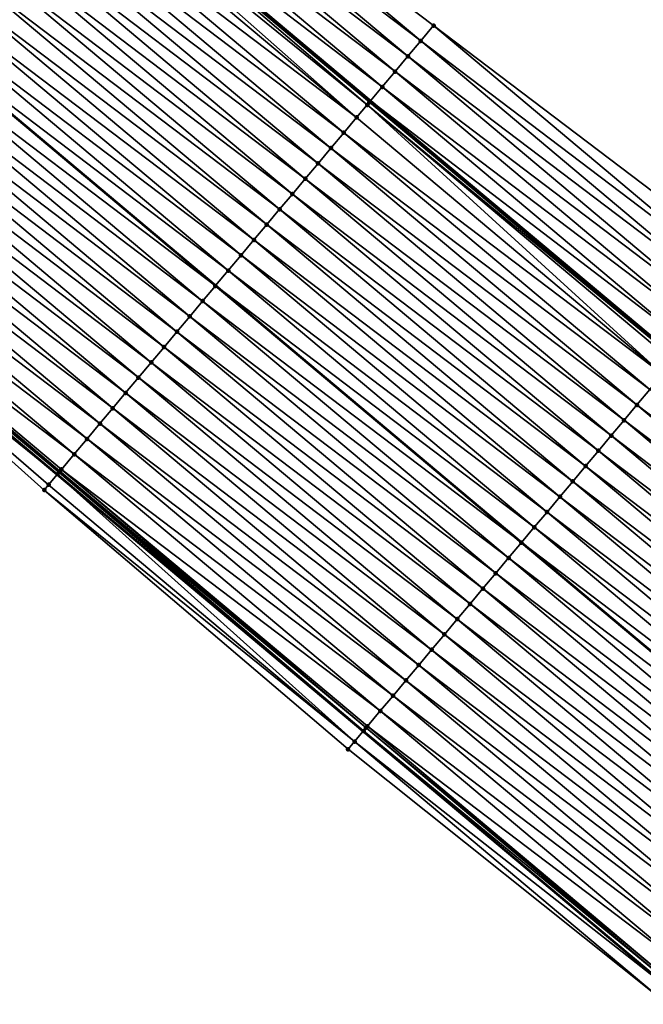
# Model space of a CAD drawing. Header units: feet. Extents: x 2017424 to 2024169, y 808042 to 818730.
# Tile 148 of 256: x 2017974 to 2018005, y 818217 to 818266. Entities that reach past the tile are written whole.
import ezdxf

# ---------------------------------------------------------------- set-up
doc = ezdxf.new("R2010")
doc.units = ezdxf.units.FT
doc.header["$MEASUREMENT"] = 0
for name, color, linetype, lineweight in [('EP_Travel Lane', 172, 'Continuous', 53), ('NB-Road Shots', 141, 'Continuous', 100), ('NB-Road X-Section', 40, 'Continuous', 13), ('STRIPING', 60, 'Continuous', 53)]:
    doc.layers.add(name, color=color, linetype=linetype, lineweight=lineweight)
doc.layers.add('I-77-MM15-17_NB-Surface-BORDER', color=7, linetype='Continuous')
doc.layers.add('I-77-MM15-17_NB-Surface-TIN', color=7, linetype='Continuous')

msp = doc.modelspace()

# ---------------------------------------------------------------- linework, layer by layer
at = {"layer": 'EP_Travel Lane'}
for points in [[(2017930.156776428, 818313.3589361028, 273.1215379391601), (2017945.477021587, 818300.503120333, 272.9858990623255), (2017960.797294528, 818287.6472812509, 272.8549942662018), (2017976.117576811, 818274.7914343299, 272.7256813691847), (2017991.437792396, 818261.9356433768, 272.5850029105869), (2018006.757929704, 818249.0799181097, 272.4309830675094), (2018022.078017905, 818236.2242340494, 272.2685999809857), (2018037.388832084, 818223.3822734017, 272.0884225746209), (2018052.731580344, 818210.553890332, 271.9075312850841), (2018068.074352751, 818197.7254870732, 271.7302469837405), (2018083.417210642, 818184.8970123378, 271.5657239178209), (2018098.760027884, 818172.0685715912, 271.3951272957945), (2018114.102796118, 818159.2401718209, 271.2172203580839), (2018129.44548765, 818146.4118361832, 271.0278678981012), (2018144.788305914, 818133.5833945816, 270.8574307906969), (2018160.131138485, 818120.7549410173, 270.6891205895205), (2018175.474035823, 818107.9264333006, 270.5304808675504)], [(2017929.78298554, 818281.7946509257, 273.4829504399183), (2017945.103190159, 818268.938870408, 273.3402997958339), (2017960.423436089, 818256.0830552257, 273.2046886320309), (2017975.74362404, 818243.2272886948, 273.0591976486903), (2017991.06380696, 818230.371526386, 272.9128526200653), (2018006.383870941, 818217.5158638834, 272.7462330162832), (2018021.723891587, 818204.6486033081, 272.5674590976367), (2018037.06391154, 818191.8169381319, 272.3880796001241), (2018052.403990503, 818178.985223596, 272.2175031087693), (2018067.744095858, 818166.1534869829, 272.0508612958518), (2018083.084185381, 818153.3217636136, 271.8818659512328), (2018098.424278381, 818140.4900373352, 271.7133848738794), (2018113.764307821, 818127.6583642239, 271.5354144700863), (2018129.104324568, 818114.8267017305, 271.3555464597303), (2018144.44436149, 818101.9950223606, 271.1787017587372)]]:
    msp.add_polyline3d(points, dxfattribs=at)
at = {"layer": 'I-77-MM15-17_NB-Surface-BORDER', "color": 3, "linetype": 'Continuous', "lineweight": -3}
for points in [[(2017932.026605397, 818315.588332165, 273.0271155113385), (2017947.989298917, 818303.4988456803, 272.8306349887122), (2017962.666922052, 818289.8768466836, 272.7262167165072), (2017978.6296231, 818277.7873538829, 272.5310188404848), (2017994.592226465, 818265.6979430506, 272.3191753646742), (2018010.554834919, 818253.6085279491, 272.1081951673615), (2018025.874905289, 818240.752859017, 271.9427609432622), (2018041.178136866, 818227.916473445, 271.7831506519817), (2018056.518159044, 818215.0848066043, 271.6040783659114), (2018071.858227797, 818202.2531008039, 271.4319636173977), (2018087.198377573, 818189.4213272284, 271.271948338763), (2018101.897214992, 818175.8222736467, 271.1562067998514), (2018117.237221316, 818162.9906200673, 270.9747735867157), (2018131.935901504, 818149.3916980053, 270.8355707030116), (2018147.917243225, 818137.3273051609, 270.6132968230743), (2018163.257311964, 818124.4955993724, 270.441172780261), (2018178.597365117, 818111.6639066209, 270.2667295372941)], [(2018144.026618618, 818101.4956545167, 271.1760505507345), (2018128.886085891, 818114.5658215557, 271.3540656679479), (2018113.559034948, 818127.4129623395, 271.5355564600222), (2018098.055313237, 818140.048969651, 271.711668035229), (2018082.566009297, 818152.7023644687, 271.8766614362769), (2018067.060544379, 818165.3364389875, 272.04166036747), (2018051.530369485, 818177.941159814, 272.19296021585), (2018036.63349046, 818191.3024601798, 272.3820157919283), (2018021.293463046, 818204.1341314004, 272.560295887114), (2018005.952617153, 818217.0020175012, 272.7397099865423), (2017990.308185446, 818229.4711995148, 272.9006437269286), (2017975.092005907, 818242.4508798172, 273.0488839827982), (2017960.186625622, 818255.8008834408, 273.2017778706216), (2017945.03328496, 818268.8555568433, 273.3409461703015), (2017928.858083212, 818280.6924873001, 273.4795691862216)]]:
    msp.add_polyline3d(points, dxfattribs=at)
at = {"layer": 'I-77-MM15-17_NB-Surface-TIN', "color": 128, "linetype": 'Continuous', "lineweight": -3}
for points in [[(2017993.94970525, 818264.931675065, 272.3675884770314), (2017978.6296231, 818277.7873538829, 272.5310188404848), (2017977.987119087, 818277.0210714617, 272.5823633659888)], [(2017993.94970525, 818264.931675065, 272.3675884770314), (2017994.592226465, 818265.6979430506, 272.3191753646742), (2017978.6296231, 818277.7873538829, 272.5310188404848)], [(2017993.307230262, 818264.1653682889, 272.4238788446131), (2017977.987119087, 818277.0210714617, 272.5823633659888), (2017977.344633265, 818276.2547737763, 272.6368076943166)], [(2017993.307230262, 818264.1653682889, 272.4238788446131), (2017993.94970525, 818264.931675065, 272.3675884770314), (2017977.987119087, 818277.0210714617, 272.5823633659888)], [(2017992.664745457, 818263.3990697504, 272.4784963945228), (2017977.344633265, 818276.2547737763, 272.6368076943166), (2017976.702140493, 818275.4884819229, 272.6900676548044)], [(2017992.664745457, 818263.3990697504, 272.4784963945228), (2017993.307230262, 818264.1653682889, 272.4238788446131), (2017977.344633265, 818276.2547737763, 272.6368076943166)], [(2017992.022282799, 818262.6327526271, 272.5368879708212), (2017976.702140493, 818275.4884819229, 272.6900676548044), (2017976.117576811, 818274.7914343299, 272.7256813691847)], [(2017992.022282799, 818262.6327526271, 272.5368879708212), (2017992.664745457, 818263.3990697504, 272.4784963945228), (2017976.702140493, 818275.4884819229, 272.6900676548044)], [(2017990.737077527, 818261.1003533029, 272.6059649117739), (2017975.747814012, 818274.3506390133, 272.738256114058), (2017975.416843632, 818273.9561594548, 272.74353724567)], [(2017991.267772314, 818261.732912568, 272.5949275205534), (2017976.057226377, 818274.71947158, 272.7293130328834), (2017975.747814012, 818274.3506390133, 272.738256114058)], [(2017990.737077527, 818261.1003533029, 272.6059649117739), (2017991.267772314, 818261.732912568, 272.5949275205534), (2017975.747814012, 818274.3506390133, 272.738256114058)], [(2017991.379787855, 818261.8664625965, 272.5897778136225), (2017976.059564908, 818274.722259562, 272.7292156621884), (2017976.057226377, 818274.71947158, 272.7293130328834)], [(2017991.267772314, 818261.732912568, 272.5949275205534), (2017991.379787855, 818261.8664625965, 272.5897778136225), (2017976.057226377, 818274.71947158, 272.7293130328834)], [(2017976.059564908, 818274.722259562, 272.7292156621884), (2017991.437792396, 818261.9356433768, 272.5850029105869), (2017976.117576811, 818274.7914343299, 272.7256813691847)], [(2017991.379787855, 818261.8664625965, 272.5897778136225), (2017991.437792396, 818261.9356433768, 272.5850029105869), (2017976.059564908, 818274.722259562, 272.7292156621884)], [(2017992.022282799, 818262.6327526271, 272.5368879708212), (2017976.117576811, 818274.7914343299, 272.7256813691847), (2017991.437792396, 818261.9356433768, 272.5850029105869)], [(2017990.737077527, 818261.1003533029, 272.6059649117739), (2017975.416843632, 818273.9561594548, 272.74353724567), (2017974.774136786, 818273.1900472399, 272.760317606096)], [(2017990.094348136, 818260.3342600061, 272.6189035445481), (2017974.774136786, 818273.1900472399, 272.760317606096), (2017974.131467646, 818272.423903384, 272.7835233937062)], [(2017990.094348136, 818260.3342600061, 272.6189035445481), (2017990.737077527, 818261.1003533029, 272.6059649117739), (2017974.774136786, 818273.1900472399, 272.760317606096)], [(2017989.451687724, 818259.568108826, 272.6435966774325), (2017974.131467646, 818272.423903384, 272.7835233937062), (2017973.488821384, 818271.6577403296, 272.8106278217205)], [(2017989.451687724, 818259.568108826, 272.6435966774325), (2017990.094348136, 818260.3342600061, 272.6189035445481), (2017974.131467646, 818272.423903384, 272.7835233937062)], [(2017988.809044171, 818258.8019434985, 272.671162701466), (2017973.488821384, 818271.6577403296, 272.8106278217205), (2017972.846175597, 818270.8915768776, 272.8378130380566)], [(2017988.809044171, 818258.8019434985, 272.671162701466), (2017989.451687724, 818259.568108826, 272.6435966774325), (2017973.488821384, 818271.6577403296, 272.8106278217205)], [(2017988.16639075, 818258.0357864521, 272.6970470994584), (2017972.846175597, 818270.8915768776, 272.8378130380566), (2017972.203505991, 818270.1254334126, 272.8609393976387)], [(2017988.16639075, 818258.0357864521, 272.6970470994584), (2017988.809044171, 818258.8019434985, 272.671162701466), (2017972.846175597, 818270.8915768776, 272.8378130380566)], [(2017987.523724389, 818257.2696402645, 272.7207263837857), (2017972.203505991, 818270.1254334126, 272.8609393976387), (2017971.560818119, 818269.3593052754, 272.8809531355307)], [(2017987.523724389, 818257.2696402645, 272.7207263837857), (2017988.16639075, 818258.0357864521, 272.6970470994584), (2017972.203505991, 818270.1254334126, 272.8609393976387)], [(2017986.881029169, 818256.5035182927, 272.7394880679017), (2017971.560818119, 818269.3593052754, 272.8809531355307), (2017970.918107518, 818268.5931962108, 272.8970937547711)], [(2017986.881029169, 818256.5035182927, 272.7394880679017), (2017987.523724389, 818257.2696402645, 272.7207263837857), (2017971.560818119, 818269.3593052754, 272.8809531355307)], [(2017986.238317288, 818255.7374103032, 272.7554103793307), (2017970.918107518, 818268.5931962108, 272.8970937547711), (2017970.275414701, 818267.8270722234, 272.9162647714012)], [(2017986.238317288, 818255.7374103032, 272.7554103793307), (2017986.881029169, 818256.5035182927, 272.7394880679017), (2017970.918107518, 818268.5931962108, 272.8970937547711)], [(2017985.595621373, 818254.9712889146, 272.7740536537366), (2017970.275414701, 818267.8270722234, 272.9162647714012), (2017969.632754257, 818267.0609210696, 272.9409525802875)], [(2017985.595621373, 818254.9712889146, 272.7740536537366), (2017986.238317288, 818255.7374103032, 272.7554103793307), (2017970.275414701, 818267.8270722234, 272.9162647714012)], [(2017984.952951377, 818254.2051457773, 272.7971134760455), (2017969.632754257, 818267.0609210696, 272.9409525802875), (2017968.99009757, 818266.294766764, 272.966280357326)], [(2017984.952951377, 818254.2051457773, 272.7971134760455), (2017985.595621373, 818254.9712889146, 272.7740536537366), (2017969.632754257, 818267.0609210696, 272.9409525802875)], [(2017984.310303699, 818253.4389839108, 272.8239766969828), (2017968.99009757, 818266.294766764, 272.966280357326), (2017968.354798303, 818265.5375289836, 272.9791304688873)], [(2017984.310303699, 818253.4389839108, 272.8239766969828), (2017984.952951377, 818254.2051457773, 272.7971134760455), (2017968.99009757, 818266.294766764, 272.966280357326)], [(2017983.667567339, 818252.6728964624, 272.8357277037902), (2017968.347368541, 818265.528673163, 272.9792807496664), (2017967.704670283, 818264.7625537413, 272.9975245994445)], [(2017968.347368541, 818265.528673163, 272.9792807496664), (2017983.674997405, 818252.6817524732, 272.8355918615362), (2017968.354798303, 818265.5375289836, 272.9791304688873)], [(2017983.667567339, 818252.6728964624, 272.8357277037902), (2017983.674997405, 818252.6817524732, 272.8355918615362), (2017968.347368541, 818265.528673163, 272.9792807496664)], [(2017984.310303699, 818253.4389839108, 272.8239766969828), (2017968.354798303, 818265.5375289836, 272.9791304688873), (2017983.674997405, 818252.6817524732, 272.8355918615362)], [(2018009.912319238, 818252.8422553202, 272.1575513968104), (2017994.592226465, 818265.6979430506, 272.3191753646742), (2017993.94970525, 818264.931675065, 272.3675884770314)], [(2018009.912319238, 818252.8422553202, 272.1575513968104), (2018010.554834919, 818253.6085279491, 272.1081951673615), (2017994.592226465, 818265.6979430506, 272.3191753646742)], [(2017983.024869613, 818251.9067765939, 272.8540622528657), (2017967.704670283, 818264.7625537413, 272.9975245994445), (2017967.062020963, 818263.9963932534, 273.024107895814)], [(2017983.024869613, 818251.9067765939, 272.8540622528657), (2017983.667567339, 818252.6728964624, 272.8357277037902), (2017967.704670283, 818264.7625537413, 272.9975245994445)], [(2018009.269801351, 818252.0759845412, 272.2065320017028), (2017993.94970525, 818264.931675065, 272.3675884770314), (2017993.307230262, 818264.1653682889, 272.4238788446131)], [(2018009.269801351, 818252.0759845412, 272.2065320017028), (2018009.912319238, 818252.8422553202, 272.1575513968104), (2017993.94970525, 818264.931675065, 272.3675884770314)], [(2017982.382215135, 818251.1406204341, 272.8797666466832), (2017967.062020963, 818263.9963932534, 273.024107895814), (2017966.419350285, 818263.2302506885, 273.0470515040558)], [(2017982.382215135, 818251.1406204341, 272.8797666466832), (2017983.024869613, 818251.9067765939, 272.8540622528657), (2017967.062020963, 818263.9963932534, 273.024107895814)], [(2018008.627304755, 818251.3096958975, 272.2591404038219), (2017993.307230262, 818264.1653682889, 272.4238788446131), (2017992.664745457, 818263.3990697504, 272.4784963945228)], [(2018008.627304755, 818251.3096958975, 272.2591404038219), (2018009.269801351, 818252.0759845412, 272.2065320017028), (2017993.307230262, 818264.1653682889, 272.4238788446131)], [(2017981.739544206, 818250.3744780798, 272.9026674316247), (2017966.419350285, 818263.2302506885, 273.0470515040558), (2017965.776679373, 818262.4641083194, 273.0699553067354)], [(2017981.739544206, 818250.3744780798, 272.9026674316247), (2017982.382215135, 818251.1406204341, 272.8797666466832), (2017966.419350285, 818263.2302506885, 273.0470515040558)], [(2018007.984837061, 818250.543383, 272.3166740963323), (2017992.664745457, 818263.3990697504, 272.4784963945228), (2017992.022282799, 818262.6327526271, 272.5368879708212)], [(2018007.984837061, 818250.543383, 272.3166740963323), (2018008.627304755, 818251.3096958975, 272.2591404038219), (2017992.664745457, 818263.3990697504, 272.4784963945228)], [(2018007.342396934, 818249.7770469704, 272.3789052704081), (2017992.022282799, 818262.6327526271, 272.5368879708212), (2017991.437792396, 818261.9356433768, 272.5850029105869)], [(2018007.342396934, 818249.7770469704, 272.3789052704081), (2018007.984837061, 818250.543383, 272.3166740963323), (2017992.022282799, 818262.6327526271, 272.5368879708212)], [(2017981.096867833, 818249.6083402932, 272.9246407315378), (2017965.776679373, 818262.4641083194, 273.0699553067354), (2017965.134010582, 818261.6979641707, 273.093220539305)], [(2017981.096867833, 818249.6083402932, 272.9246407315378), (2017981.739544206, 818250.3744780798, 272.9026674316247), (2017965.776679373, 818262.4641083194, 273.0699553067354)], [(2017980.454196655, 818248.8421981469, 272.9474993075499), (2017965.134010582, 818261.6979641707, 273.093220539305), (2017964.491322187, 818260.9318364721, 273.113145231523)], [(2017980.454196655, 818248.8421981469, 272.9474993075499), (2017981.096867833, 818249.6083402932, 272.9246407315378), (2017965.134010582, 818261.6979641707, 273.093220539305)], [(2018006.05720584, 818248.2446357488, 272.4503987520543), (2017991.267772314, 818261.732912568, 272.5949275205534), (2017990.737077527, 818261.1003533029, 272.6059649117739)], [(2018006.699927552, 818249.0107354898, 272.4361512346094), (2017991.379787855, 818261.8664625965, 272.5897778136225), (2017991.267772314, 818261.732912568, 272.5949275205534)], [(2018006.05720584, 818248.2446357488, 272.4503987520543), (2018006.592587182, 818248.882752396, 272.4416748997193), (2017991.267772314, 818261.732912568, 272.5949275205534)], [(2018006.592587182, 818248.882752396, 272.4416748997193), (2018006.699927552, 818249.0107354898, 272.4361512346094), (2017991.267772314, 818261.732912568, 272.5949275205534)], [(2017991.379787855, 818261.8664625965, 272.5897778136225), (2018006.757929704, 818249.0799181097, 272.4309830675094), (2017991.437792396, 818261.9356433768, 272.5850029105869)], [(2018006.699927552, 818249.0107354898, 272.4361512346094), (2018006.757929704, 818249.0799181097, 272.4309830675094), (2017991.379787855, 818261.8664625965, 272.5897778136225)], [(2018007.342396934, 818249.7770469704, 272.3789052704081), (2017991.437792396, 818261.9356433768, 272.5850029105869), (2018006.757929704, 818249.0799181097, 272.4309830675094)], [(2018006.05720584, 818248.2446357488, 272.4503987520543), (2017990.737077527, 818261.1003533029, 272.6059649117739), (2017990.094348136, 818260.3342600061, 272.6189035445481)], [(2017979.811516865, 818248.0760632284, 272.9688901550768), (2017964.491322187, 818260.9318364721, 273.113145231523), (2017963.848596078, 818260.1657404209, 273.1266431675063)], [(2017979.811516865, 818248.0760632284, 272.9688901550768), (2017980.454196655, 818248.8421981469, 272.9474993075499), (2017964.491322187, 818260.9318364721, 273.113145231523)], [(2017979.168788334, 818247.3099692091, 272.9819754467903), (2017963.848596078, 818260.1657404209, 273.1266431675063), (2017963.205860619, 818259.3996522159, 273.1385477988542)], [(2017979.168788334, 818247.3099692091, 272.9819754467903), (2017979.811516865, 818248.0760632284, 272.9688901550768), (2017963.848596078, 818260.1657404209, 273.1266431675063)], [(2018005.414492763, 818247.4785287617, 272.4661177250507), (2017990.094348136, 818260.3342600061, 272.6189035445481), (2017989.451687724, 818259.568108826, 272.6435966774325)], [(2018005.414492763, 818247.4785287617, 272.4661177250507), (2018006.05720584, 818248.2446357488, 272.4503987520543), (2017990.094348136, 818260.3342600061, 272.6189035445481)], [(2018004.771830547, 818246.7123790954, 272.490503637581), (2017989.451687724, 818259.568108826, 272.6435966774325), (2017988.809044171, 818258.8019434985, 272.671162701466)], [(2018004.771830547, 818246.7123790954, 272.490503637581), (2018005.414492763, 818247.4785287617, 272.4661177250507), (2017989.451687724, 818259.568108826, 272.6435966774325)], [(2017978.526038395, 818246.5438931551, 272.991412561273), (2017963.205860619, 818259.3996522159, 273.1385477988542), (2017962.563132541, 818258.6335578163, 273.1517103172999)], [(2017978.526038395, 818246.5438931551, 272.991412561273), (2017979.168788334, 818247.3099692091, 272.9819754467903), (2017963.205860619, 818259.3996522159, 273.1385477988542)], [(2017977.883317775, 818245.7777924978, 273.0058458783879), (2017962.563132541, 818258.6335578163, 273.1517103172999), (2017961.920422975, 818257.8674478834, 273.1680272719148)], [(2017977.883317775, 818245.7777924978, 273.0058458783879), (2017978.526038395, 818246.5438931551, 272.991412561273), (2017962.563132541, 818258.6335578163, 273.1517103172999)], [(2018004.129186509, 818245.9462141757, 272.5179871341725), (2017988.809044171, 818258.8019434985, 272.671162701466), (2017988.16639075, 818258.0357864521, 272.6970470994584)], [(2018004.129186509, 818245.9462141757, 272.5179871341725), (2018004.771830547, 818246.7123790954, 272.490503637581), (2017988.809044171, 818258.8019434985, 272.671162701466)], [(2017977.24060838, 818245.0116824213, 273.0221919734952), (2017961.920422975, 818257.8674478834, 273.1680272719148), (2017961.277722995, 818257.1013299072, 273.1859775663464)], [(2017977.24060838, 818245.0116824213, 273.0221919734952), (2017977.883317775, 818245.7777924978, 273.0058458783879), (2017961.920422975, 818257.8674478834, 273.1680272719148)], [(2018003.486532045, 818245.1800580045, 272.5436939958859), (2017988.16639075, 818258.0357864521, 272.6970470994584), (2017987.523724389, 818257.2696402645, 272.7207263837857)], [(2018003.486532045, 818245.1800580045, 272.5436939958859), (2018004.129186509, 818245.9462141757, 272.5179871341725), (2017988.16639075, 818258.0357864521, 272.6970470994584)], [(2017976.597910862, 818244.2455623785, 273.0405619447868), (2017961.277722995, 818257.1013299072, 273.1859775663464), (2017960.635023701, 818256.3352113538, 273.2040450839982)], [(2017976.597910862, 818244.2455623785, 273.0405619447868), (2017977.24060838, 818245.0116824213, 273.0221919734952), (2017961.277722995, 818257.1013299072, 273.1859775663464)], [(2018002.84386393, 818244.4139132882, 272.5670747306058), (2017987.523724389, 818257.2696402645, 272.7207263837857), (2017986.881029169, 818256.5035182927, 272.7394880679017)], [(2018002.84386393, 818244.4139132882, 272.5670747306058), (2018003.486532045, 818245.1800580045, 272.5436939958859), (2017987.523724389, 818257.2696402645, 272.7207263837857)], [(2017960.186625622, 818255.8008834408, 273.2017778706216), (2017975.74362404, 818243.2272886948, 273.0591976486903), (2017960.423436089, 818256.0830552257, 273.2046886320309)], [(2017960.483684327, 818256.1548440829, 273.2054291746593), (2017960.423436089, 818256.0830552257, 273.2046886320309), (2017975.74362404, 818243.2272886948, 273.0591976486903)], [(2017975.877828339, 818243.3872015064, 273.0607193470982), (2017960.635023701, 818256.3352113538, 273.2040450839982), (2017960.483684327, 818256.1548440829, 273.2054291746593)], [(2017975.834116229, 818243.3351126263, 273.0604895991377), (2017960.483684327, 818256.1548440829, 273.2054291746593), (2017975.74362404, 818243.2272886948, 273.0591976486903)], [(2017975.834116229, 818243.3351126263, 273.0604895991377), (2017975.877828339, 818243.3872015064, 273.0607193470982), (2017960.483684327, 818256.1548440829, 273.2054291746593)], [(2017975.877828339, 818243.3872015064, 273.0607193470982), (2017975.955220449, 818243.4794363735, 273.0601426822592), (2017960.635023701, 818256.3352113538, 273.2040450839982)], [(2017975.955220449, 818243.4794363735, 273.0601426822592), (2017976.597910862, 818244.2455623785, 273.0405619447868), (2017960.635023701, 818256.3352113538, 273.2040450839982)], [(2018002.201171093, 818243.6477893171, 272.5862426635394), (2017986.881029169, 818256.5035182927, 272.7394880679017), (2017986.238317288, 818255.7374103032, 272.7554103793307)], [(2018002.201171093, 818243.6477893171, 272.5862426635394), (2018002.84386393, 818244.4139132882, 272.5670747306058), (2017986.881029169, 818256.5035182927, 272.7394880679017)], [(2017975.312373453, 818242.7134417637, 273.0530407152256), (2017975.74362404, 818243.2272886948, 273.0591976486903), (2017960.186625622, 818255.8008834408, 273.2017778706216)], [(2017975.092005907, 818242.4508798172, 273.0488839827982), (2017975.312373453, 818242.7134417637, 273.0530407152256), (2017960.186625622, 818255.8008834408, 273.2017778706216)], [(2018001.558445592, 818242.881692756, 272.5998444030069), (2017986.238317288, 818255.7374103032, 272.7554103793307), (2017985.595621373, 818254.9712889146, 272.7740536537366)], [(2018001.558445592, 818242.881692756, 272.5998444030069), (2018002.201171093, 818243.6477893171, 272.5862426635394), (2017986.238317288, 818255.7374103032, 272.7554103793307)], [(2018000.915743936, 818242.1155761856, 272.617509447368), (2017985.595621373, 818254.9712889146, 272.7740536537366), (2017984.952951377, 818254.2051457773, 272.7971134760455)], [(2018000.915743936, 818242.1155761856, 272.617509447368), (2018001.558445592, 818242.881692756, 272.5998444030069), (2017985.595621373, 818254.9712889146, 272.7740536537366)], [(2018000.273085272, 818241.3494235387, 272.6425007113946), (2017984.952951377, 818254.2051457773, 272.7971134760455), (2017984.310303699, 818253.4389839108, 272.8239766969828)], [(2018000.273085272, 818241.3494235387, 272.6425007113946), (2018000.915743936, 818242.1155761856, 272.617509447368), (2017984.952951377, 818254.2051457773, 272.7971134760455)], [(2017999.630428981, 818240.5832689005, 272.6678962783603), (2017984.310303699, 818253.4389839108, 272.8239766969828), (2017983.674997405, 818252.6817524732, 272.8355918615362)], [(2017999.630428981, 818240.5832689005, 272.6678962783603), (2018000.273085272, 818241.3494235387, 272.6425007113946), (2017984.310303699, 818253.4389839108, 272.8239766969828)], [(2017998.987676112, 818239.8171953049, 272.676834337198), (2017983.667567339, 818252.6728964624, 272.8357277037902), (2017983.024869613, 818251.9067765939, 272.8540622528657)], [(2017983.667567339, 818252.6728964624, 272.8357277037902), (2017998.995106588, 818239.8260514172, 272.6767310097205), (2017983.674997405, 818252.6817524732, 272.8355918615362)], [(2017998.987676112, 818239.8171953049, 272.676834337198), (2017998.995106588, 818239.8260514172, 272.6767310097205), (2017983.667567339, 818252.6728964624, 272.8357277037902)], [(2017999.630428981, 818240.5832689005, 272.6678962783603), (2017983.674997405, 818252.6817524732, 272.8355918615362), (2017998.995106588, 818239.8260514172, 272.6767310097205)], [(2017998.344976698, 818239.0510768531, 272.6948814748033), (2017983.024869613, 818251.9067765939, 272.8540622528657), (2017982.382215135, 818251.1406204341, 272.8797666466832)], [(2017998.344976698, 818239.0510768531, 272.6948814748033), (2017998.987676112, 818239.8171953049, 272.676834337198), (2017983.024869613, 818251.9067765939, 272.8540622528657)], [(2017997.702337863, 818238.2849075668, 272.7232516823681), (2017982.382215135, 818251.1406204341, 272.8797666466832), (2017981.739544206, 818250.3744780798, 272.9026674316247)], [(2017997.702337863, 818238.2849075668, 272.7232516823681), (2017998.344976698, 818239.0510768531, 272.6948814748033), (2017982.382215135, 818251.1406204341, 272.8797666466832)], [(2017997.059674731, 818237.5187586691, 272.7474815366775), (2017981.739544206, 818250.3744780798, 272.9026674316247), (2017981.096867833, 818249.6083402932, 272.9246407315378)], [(2017997.059674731, 818237.5187586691, 272.7474815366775), (2017997.702337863, 818238.2849075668, 272.7232516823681), (2017981.739544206, 818250.3744780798, 272.9026674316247)], [(2017996.417008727, 818236.7526121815, 272.771221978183), (2017981.096867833, 818249.6083402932, 272.9246407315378), (2017980.454196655, 818248.8421981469, 272.9474993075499)], [(2017996.417008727, 818236.7526121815, 272.771221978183), (2017997.059674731, 818237.5187586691, 272.7474815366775), (2017981.096867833, 818249.6083402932, 272.9246407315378)], [(2017995.774346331, 818235.9864626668, 272.7955771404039), (2017980.454196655, 818248.8421981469, 272.9474993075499), (2017979.811516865, 818248.0760632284, 272.9688901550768)], [(2017995.774346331, 818235.9864626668, 272.7955771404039), (2017996.417008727, 818236.7526121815, 272.771221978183), (2017980.454196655, 818248.8421981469, 272.9474993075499)], [(2017995.131682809, 818235.2203140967, 272.8197404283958), (2017979.811516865, 818248.0760632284, 272.9688901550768), (2017979.168788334, 818247.3099692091, 272.9819754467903)], [(2017995.131682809, 818235.2203140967, 272.8197404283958), (2017995.774346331, 818235.9864626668, 272.7955771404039), (2017979.811516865, 818248.0760632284, 272.9688901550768)], [(2017994.48896425, 818234.4542117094, 272.8345252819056), (2017979.168788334, 818247.3099692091, 272.9819754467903), (2017978.526038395, 818246.5438931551, 272.991412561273)], [(2017994.48896425, 818234.4542117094, 272.8345252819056), (2017995.131682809, 818235.2203140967, 272.8197404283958), (2017979.168788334, 818247.3099692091, 272.9819754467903)], [(2018020.734602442, 818234.6228268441, 272.3073800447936), (2018005.414492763, 818247.4785287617, 272.4661177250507), (2018004.771830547, 818246.7123790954, 272.490503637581)], [(2018020.091931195, 818233.856684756, 272.3302268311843), (2018004.771830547, 818246.7123790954, 272.490503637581), (2018004.129186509, 818245.9462141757, 272.5179871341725)], [(2018020.091931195, 818233.856684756, 272.3302268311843), (2018020.734602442, 818234.6228268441, 272.3073800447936), (2018004.771830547, 818246.7123790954, 272.490503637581)], [(2017993.846213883, 818233.688136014, 272.8438897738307), (2017978.526038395, 818246.5438931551, 272.991412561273), (2017977.883317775, 818245.7777924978, 273.0058458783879)], [(2017993.846213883, 818233.688136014, 272.8438897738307), (2017994.48896425, 818234.4542117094, 272.8345252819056), (2017978.526038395, 818246.5438931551, 272.991412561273)], [(2017993.203496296, 818232.9220328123, 272.8588400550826), (2017977.883317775, 818245.7777924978, 273.0058458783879), (2017977.24060838, 818245.0116824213, 273.0221919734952)], [(2017993.203496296, 818232.9220328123, 272.8588400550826), (2017993.846213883, 818233.688136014, 272.8438897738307), (2017977.883317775, 818245.7777924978, 273.0058458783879)], [(2018019.449289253, 818233.0905180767, 272.3580673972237), (2018004.129186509, 818245.9462141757, 272.5179871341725), (2018003.486532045, 818245.1800580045, 272.5436939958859)], [(2018019.449289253, 818233.0905180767, 272.3580673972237), (2018020.091931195, 818233.856684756, 272.3302268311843), (2018004.129186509, 818245.9462141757, 272.5179871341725)], [(2017992.560802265, 818232.155909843, 272.8778045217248), (2017977.24060838, 818245.0116824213, 273.0221919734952), (2017976.597910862, 818244.2455623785, 273.0405619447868)], [(2017992.560802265, 818232.155909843, 272.8778045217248), (2017993.203496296, 818232.9220328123, 272.8588400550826), (2017977.24060838, 818245.0116824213, 273.0221919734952)], [(2018018.806628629, 818232.3243670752, 272.382724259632), (2018003.486532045, 818245.1800580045, 272.5436939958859), (2018002.84386393, 818244.4139132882, 272.5670747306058)], [(2018018.806628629, 818232.3243670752, 272.382724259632), (2018019.449289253, 818233.0905180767, 272.3580673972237), (2018003.486532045, 818245.1800580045, 272.5436939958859)], [(2017991.91809233, 818231.3898002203, 272.8940587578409), (2017976.597910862, 818244.2455623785, 273.0405619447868), (2017975.955220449, 818243.4794363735, 273.0601426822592)], [(2017991.91809233, 818231.3898002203, 272.8940587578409), (2017992.560802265, 818232.155909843, 272.8778045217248), (2017976.597910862, 818244.2455623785, 273.0405619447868)], [(2018018.163950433, 818231.5582308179, 272.40438695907), (2018002.84386393, 818244.4139132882, 272.5670747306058), (2018002.201171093, 818243.6477893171, 272.5862426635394)], [(2018018.163950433, 818231.5582308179, 272.40438695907), (2018018.806628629, 818232.3243670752, 272.382724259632), (2018002.84386393, 818244.4139132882, 272.5670747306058)], [(2017991.083175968, 818230.3946048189, 272.9131520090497), (2017975.834116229, 818243.3351126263, 273.0604895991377), (2017975.74362404, 818243.2272886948, 273.0591976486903)], [(2017991.213893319, 818230.5503527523, 272.9154700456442), (2017975.877828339, 818243.3872015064, 273.0607193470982), (2017975.834116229, 818243.3351126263, 273.0604895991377)], [(2017991.083175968, 818230.3946048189, 272.9131520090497), (2017991.213893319, 818230.5503527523, 272.9154700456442), (2017975.834116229, 818243.3351126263, 273.0604895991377)], [(2017991.213893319, 818230.5503527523, 272.9154700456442), (2017975.955220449, 818243.4794363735, 273.0601426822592), (2017975.877828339, 818243.3872015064, 273.0607193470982)], [(2017991.213893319, 818230.5503527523, 272.9154700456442), (2017991.275409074, 818230.6236682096, 272.9148593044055), (2017975.955220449, 818243.4794363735, 273.0601426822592)], [(2017991.275409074, 818230.6236682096, 272.9148593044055), (2017991.91809233, 818231.3898002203, 272.8940587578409), (2017975.955220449, 818243.4794363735, 273.0601426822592)], [(2018017.521257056, 818230.7921073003, 272.423462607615), (2018002.201171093, 818243.6477893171, 272.5862426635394), (2018001.558445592, 818242.881692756, 272.5998444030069)], [(2018017.521257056, 818230.7921073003, 272.423462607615), (2018018.163950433, 818231.5582308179, 272.40438695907), (2018002.201171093, 818243.6477893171, 272.5862426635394)], [(2017990.632552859, 818229.8576813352, 272.9061866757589), (2017975.74362404, 818243.2272886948, 273.0591976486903), (2017975.312373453, 818242.7134417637, 273.0530407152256)], [(2017991.083175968, 818230.3946048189, 272.9131520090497), (2017975.74362404, 818243.2272886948, 273.0591976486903), (2017991.06380696, 818230.371526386, 272.9128526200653)], [(2017990.632552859, 818229.8576813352, 272.9061866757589), (2017991.06380696, 818230.371526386, 272.9128526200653), (2017975.74362404, 818243.2272886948, 273.0591976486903)], [(2018016.878538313, 818230.0260050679, 272.438215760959), (2018001.558445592, 818242.881692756, 272.5998444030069), (2018000.915743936, 818242.1155761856, 272.617509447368)], [(2018016.878538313, 818230.0260050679, 272.438215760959), (2018017.521257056, 818230.7921073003, 272.423462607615), (2018001.558445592, 818242.881692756, 272.5998444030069)], [(2017990.632552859, 818229.8576813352, 272.9061866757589), (2017975.312373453, 818242.7134417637, 273.0530407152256), (2017975.092005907, 818242.4508798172, 273.0488839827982)], [(2017990.632552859, 818229.8576813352, 272.9061866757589), (2017975.092005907, 818242.4508798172, 273.0488839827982), (2017990.308185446, 818229.4711995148, 272.9006437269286)], [(2018016.235836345, 818229.2598887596, 272.4558273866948), (2018000.915743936, 818242.1155761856, 272.617509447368), (2018000.273085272, 818241.3494235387, 272.6425007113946)], [(2018016.235836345, 818229.2598887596, 272.4558273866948), (2018016.878538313, 818230.0260050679, 272.438215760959), (2018000.915743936, 818242.1155761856, 272.617509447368)], [(2018015.593155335, 818228.4937548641, 272.4770104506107), (2018000.273085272, 818241.3494235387, 272.6425007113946), (2017999.630428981, 818240.5832689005, 272.6678962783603)], [(2018015.593155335, 818228.4937548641, 272.4770104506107), (2018016.235836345, 818229.2598887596, 272.4558273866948), (2018000.273085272, 818241.3494235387, 272.6425007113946)], [(2018014.950493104, 818227.7276052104, 272.5013935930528), (2017999.630428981, 818240.5832689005, 272.6678962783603), (2017998.995106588, 818239.8260514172, 272.6767310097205)], [(2018014.950493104, 818227.7276052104, 272.5013935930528), (2018015.593155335, 818228.4937548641, 272.4770104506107), (2017999.630428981, 818240.5832689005, 272.6678962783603)], [(2018014.307761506, 818226.9615137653, 272.5139561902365), (2017998.987676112, 818239.8171953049, 272.676834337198), (2017998.344976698, 818239.0510768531, 272.6948814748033)], [(2017998.987676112, 818239.8171953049, 272.676834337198), (2018014.315191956, 818226.970370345, 272.5138109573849), (2017998.995106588, 818239.8260514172, 272.6767310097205)], [(2018014.307761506, 818226.9615137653, 272.5139561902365), (2018014.315191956, 818226.970370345, 272.5138109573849), (2017998.987676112, 818239.8171953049, 272.676834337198)], [(2018014.950493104, 818227.7276052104, 272.5013935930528), (2017998.995106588, 818239.8260514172, 272.6767310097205), (2018014.315191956, 818226.970370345, 272.5138109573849)], [(2018013.665050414, 818226.195405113, 272.5300130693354), (2017998.344976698, 818239.0510768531, 272.6948814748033), (2017997.702337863, 818238.2849075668, 272.7232516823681)], [(2018013.665050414, 818226.195405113, 272.5300130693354), (2018014.307761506, 818226.9615137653, 272.5139561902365), (2017998.344976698, 818239.0510768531, 272.6948814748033)], [(2018013.02240576, 818225.4292407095, 272.5573914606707), (2017997.702337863, 818238.2849075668, 272.7232516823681), (2017997.059674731, 818237.5187586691, 272.7474815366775)], [(2018013.02240576, 818225.4292407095, 272.5573914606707), (2018013.665050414, 818226.195405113, 272.5300130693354), (2017997.702337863, 818238.2849075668, 272.7232516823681)], [(2018012.37973133, 818224.663101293, 272.5796957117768), (2017997.059674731, 818237.5187586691, 272.7474815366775), (2017996.417008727, 818236.7526121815, 272.771221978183)], [(2018012.37973133, 818224.663101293, 272.5796957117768), (2018013.02240576, 818225.4292407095, 272.5573914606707), (2017997.059674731, 818237.5187586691, 272.7474815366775)], [(2018011.737064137, 818223.8969558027, 272.6032334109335), (2017996.417008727, 818236.7526121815, 272.771221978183), (2017995.774346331, 818235.9864626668, 272.7955771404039)], [(2018011.737064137, 818223.8969558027, 272.6032334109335), (2018012.37973133, 818224.663101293, 272.5796957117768), (2017996.417008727, 818236.7526121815, 272.771221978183)], [(2018011.09438957, 818223.1308165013, 272.6255142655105), (2017995.774346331, 818235.9864626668, 272.7955771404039), (2017995.131682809, 818235.2203140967, 272.8197404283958)], [(2018011.09438957, 818223.1308165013, 272.6255142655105), (2018011.737064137, 818223.8969558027, 272.6032334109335), (2017995.774346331, 818235.9864626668, 272.7955771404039)], [(2018010.451726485, 818222.3646675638, 272.6497519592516), (2017995.131682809, 818235.2203140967, 272.8197404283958), (2017994.48896425, 818234.4542117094, 272.8345252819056)], [(2018010.451726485, 818222.3646675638, 272.6497519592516), (2018011.09438957, 818223.1308165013, 272.6255142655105), (2017995.131682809, 818235.2203140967, 272.8197404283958)], [(2018009.809008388, 818221.5985647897, 272.6646151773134), (2017994.48896425, 818234.4542117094, 272.8345252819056), (2017993.846213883, 818233.688136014, 272.8438897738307)], [(2018009.809008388, 818221.5985647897, 272.6646151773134), (2018010.451726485, 818222.3646675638, 272.6497519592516), (2017994.48896425, 818234.4542117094, 272.8345252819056)], [(2018009.166276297, 818220.8324737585, 272.6770936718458), (2017993.846213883, 818233.688136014, 272.8438897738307), (2017993.203496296, 818232.9220328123, 272.8588400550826)], [(2018009.166276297, 818220.8324737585, 272.6770936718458), (2018009.809008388, 818221.5985647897, 272.6646151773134), (2017993.846213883, 818233.688136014, 272.8438897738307)], [(2018008.523554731, 818220.0663738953, 272.6913657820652), (2017993.203496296, 818232.9220328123, 272.8588400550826), (2017992.560802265, 818232.155909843, 272.8778045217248)], [(2018008.523554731, 818220.0663738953, 272.6913657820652), (2018009.166276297, 818220.8324737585, 272.6770936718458), (2017993.203496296, 818232.9220328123, 272.8588400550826)], [(2018007.880841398, 818219.3002671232, 272.7070408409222), (2017992.560802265, 818232.155909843, 272.8778045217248), (2017991.91809233, 818231.3898002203, 272.8940587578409)], [(2018007.880841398, 818219.3002671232, 272.7070408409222), (2018008.523554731, 818220.0663738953, 272.6913657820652), (2017992.560802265, 818232.155909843, 272.8778045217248)], [(2018007.238144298, 818218.5341467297, 272.7254820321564), (2017991.91809233, 818231.3898002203, 272.8940587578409), (2017991.275409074, 818230.6236682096, 272.9148593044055)], [(2018007.238144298, 818218.5341467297, 272.7254820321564), (2018007.880841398, 818219.3002671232, 272.7070408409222), (2017991.91809233, 818231.3898002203, 272.8940587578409)], [(2018006.516493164, 818217.673876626, 272.7489892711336), (2017991.213893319, 818230.5503527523, 272.9154700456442), (2017991.083175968, 818230.3946048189, 272.9131520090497)], [(2018006.595469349, 818217.7680077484, 272.7476979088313), (2017991.275409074, 818230.6236682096, 272.9148593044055), (2017991.213893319, 818230.5503527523, 272.9154700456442)], [(2018006.516493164, 818217.673876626, 272.7489892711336), (2018006.595469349, 818217.7680077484, 272.7476979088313), (2017991.213893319, 818230.5503527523, 272.9154700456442)], [(2018006.595469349, 818217.7680077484, 272.7476979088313), (2018007.238144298, 818218.5341467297, 272.7254820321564), (2017991.275409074, 818230.6236682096, 272.9148593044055)], [(2018006.368936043, 818217.4980696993, 272.7459226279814), (2017991.06380696, 818230.371526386, 272.9128526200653), (2017990.632552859, 818229.8576813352, 272.9061866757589)], [(2017991.083175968, 818230.3946048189, 272.9131520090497), (2017991.06380696, 818230.371526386, 272.9128526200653), (2018006.383870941, 818217.5158638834, 272.7462330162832)], [(2018006.368936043, 818217.4980696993, 272.7459226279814), (2018006.383870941, 818217.5158638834, 272.7462330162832), (2017991.06380696, 818230.371526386, 272.9128526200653)], [(2018006.516493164, 818217.673876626, 272.7489892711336), (2017991.083175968, 818230.3946048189, 272.9131520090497), (2018006.383870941, 818217.5158638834, 272.7462330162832)], [(2018005.952617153, 818217.0020175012, 272.7397099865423), (2017990.632552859, 818229.8576813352, 272.9061866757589), (2017990.308185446, 818229.4711995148, 272.9006437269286)], [(2018006.368936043, 818217.4980696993, 272.7459226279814), (2017990.632552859, 818229.8576813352, 272.9061866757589), (2018005.952617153, 818217.0020175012, 272.7397099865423)]]:
    msp.add_3dface(points, dxfattribs=at)
at = {"layer": 'NB-Road Shots', "lineweight": 100}
for p in [(2017994.592226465, 818265.6979430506, 272.3191753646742), (2017993.94970525, 818264.931675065, 272.3675884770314), (2017993.307230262, 818264.1653682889, 272.4238788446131), (2017992.664745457, 818263.3990697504, 272.4784963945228), (2017992.022282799, 818262.6327526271, 272.5368879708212), (2017991.267772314, 818261.732912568, 272.5949275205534), (2017991.379787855, 818261.8664625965, 272.5897778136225), (2017990.737077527, 818261.1003533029, 272.6059649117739), (2017990.094348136, 818260.3342600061, 272.6189035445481), (2017989.451687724, 818259.568108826, 272.6435966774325), (2017988.809044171, 818258.8019434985, 272.671162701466), (2017988.16639075, 818258.0357864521, 272.6970470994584), (2017987.523724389, 818257.2696402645, 272.7207263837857), (2017986.881029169, 818256.5035182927, 272.7394880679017), (2017986.238317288, 818255.7374103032, 272.7554103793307), (2017985.595621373, 818254.9712889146, 272.7740536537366), (2017984.952951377, 818254.2051457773, 272.7971134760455), (2017984.310303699, 818253.4389839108, 272.8239766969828), (2017983.667567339, 818252.6728964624, 272.8357277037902), (2017983.024869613, 818251.9067765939, 272.8540622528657), (2017982.382215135, 818251.1406204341, 272.8797666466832), (2017981.739544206, 818250.3744780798, 272.9026674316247), (2017981.096867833, 818249.6083402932, 272.9246407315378), (2017980.454196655, 818248.8421981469, 272.9474993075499), (2017979.811516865, 818248.0760632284, 272.9688901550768), (2017979.168788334, 818247.3099692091, 272.9819754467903), (2018004.771830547, 818246.7123790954, 272.490503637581), (2017978.526038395, 818246.5438931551, 272.991412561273), (2017977.883317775, 818245.7777924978, 273.0058458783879), (2018004.129186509, 818245.9462141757, 272.5179871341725), (2017977.24060838, 818245.0116824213, 273.0221919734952), (2018003.486532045, 818245.1800580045, 272.5436939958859), (2017976.597910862, 818244.2455623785, 273.0405619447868), (2018002.84386393, 818244.4139132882, 272.5670747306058), (2017975.834116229, 818243.3351126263, 273.0604895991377), (2017975.877828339, 818243.3872015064, 273.0607193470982), (2017975.955220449, 818243.4794363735, 273.0601426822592), (2018002.201171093, 818243.6477893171, 272.5862426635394), (2018001.558445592, 818242.881692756, 272.5998444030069), (2017975.092005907, 818242.4508798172, 273.0488839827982), (2017975.312373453, 818242.7134417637, 273.0530407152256), (2018000.915743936, 818242.1155761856, 272.617509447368), (2018000.273085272, 818241.3494235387, 272.6425007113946), (2017999.630428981, 818240.5832689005, 272.6678962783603), (2017998.987676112, 818239.8171953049, 272.676834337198), (2017998.344976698, 818239.0510768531, 272.6948814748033), (2017997.702337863, 818238.2849075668, 272.7232516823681), (2017997.059674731, 818237.5187586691, 272.7474815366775), (2017996.417008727, 818236.7526121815, 272.771221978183), (2017995.774346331, 818235.9864626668, 272.7955771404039), (2017995.131682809, 818235.2203140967, 272.8197404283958), (2017994.48896425, 818234.4542117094, 272.8345252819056), (2017993.846213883, 818233.688136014, 272.8438897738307), (2017993.203496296, 818232.9220328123, 272.8588400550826), (2017992.560802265, 818232.155909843, 272.8778045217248), (2017991.91809233, 818231.3898002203, 272.8940587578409), (2017991.213893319, 818230.5503527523, 272.9154700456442), (2017991.275409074, 818230.6236682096, 272.9148593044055), (2017991.083175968, 818230.3946048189, 272.9131520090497), (2017990.308185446, 818229.4711995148, 272.9006437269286), (2017990.632552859, 818229.8576813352, 272.9061866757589)]:
    msp.add_point(p, dxfattribs=at)
at = {"layer": 'NB-Road X-Section', "extrusion": (-0.7660071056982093, 0.6427864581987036, 0.007660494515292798), "elevation": -1019806.00096018, "flags": 128}
msp.add_lwpolyline([(-1923992.389424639, 8084.986525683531), (-1923991.389424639, 8085.037871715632), (-1923990.389424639, 8085.092317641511), (-1923989.389424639, 8085.145579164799), (-1923988.389424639, 8085.1847283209), (-1923988.385785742, 8085.184825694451), (-1923987.904357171, 8085.193769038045), (-1923987.389424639, 8085.199050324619), (-1923986.389424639, 8085.215831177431), (-1923985.389424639, 8085.239037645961), (-1923984.389424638, 8085.266142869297), (-1923983.389424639, 8085.293328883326), (-1923982.389424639, 8085.316455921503), (-1923981.389424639, 8085.336470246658), (-1923980.389424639, 8085.35261133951), (-1923979.389424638, 8085.371782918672), (-1923978.389424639, 8085.396471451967), (-1923977.389424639, 8085.421799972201), (-1923976.389424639, 8085.434800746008), (-1923975.389424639, 8085.453045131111), (-1923974.389424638, 8085.479629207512), (-1923973.389424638, 8085.502573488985), (-1923972.389424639, 8085.52547796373), (-1923971.389424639, 8085.548743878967), (-1923970.389424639, 8085.568669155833), (-1923969.389424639, 8085.582167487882), (-1923968.389424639, 8085.594072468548), (-1923967.389424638, 8085.607235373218), (-1923966.389424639, 8085.623552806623), (-1923965.389424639, 8085.641503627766), (-1923964.389424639, 8085.659571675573), (-1923964.153976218, 8085.660955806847), (-1923963.69188098, 8085.657304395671)], dxfattribs=at)
at = {"layer": 'NB-Road X-Section', "extrusion": (-0.7660071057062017, 0.642786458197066, 0.007660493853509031), "elevation": -1019826.000977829, "flags": 128}
msp.add_lwpolyline([(-1923993.389418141, 8084.927215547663), (-1923992.389418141, 8084.975630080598), (-1923991.389418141, 8085.031922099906), (-1923990.389418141, 8085.086541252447), (-1923989.389418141, 8085.144934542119), (-1923988.389418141, 8085.197825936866), (-1923988.215110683, 8085.202975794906), (-1923987.389418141, 8085.214013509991), (-1923986.389418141, 8085.226952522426), (-1923985.389418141, 8085.251646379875), (-1923984.389418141, 8085.279213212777), (-1923983.389418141, 8085.30509837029), (-1923982.389418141, 8085.328778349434), (-1923981.389418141, 8085.347540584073), (-1923980.389418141, 8085.363463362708), (-1923979.389418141, 8085.382107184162), (-1923978.389418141, 8085.405167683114), (-1923977.389418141, 8085.432031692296), (-1923976.389418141, 8085.443783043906), (-1923975.389418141, 8085.462118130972), (-1923974.389418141, 8085.487823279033), (-1923973.389418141, 8085.510724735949), (-1923972.389418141, 8085.53269868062), (-1923971.389418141, 8085.55555792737), (-1923970.389418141, 8085.576949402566), (-1923969.389418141, 8085.590035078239), (-1923968.389418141, 8085.599472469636), (-1923967.389418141, 8085.613906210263), (-1923966.389418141, 8085.630252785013), (-1923965.389418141, 8085.648623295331), (-1923964.389418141, 8085.66820460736), (-1923964.269015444, 8085.668781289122), (-1923964.201015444, 8085.66855153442), (-1923963.389418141, 8085.661102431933), (-1923963.046634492, 8085.656945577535)], dxfattribs=at)
at = {"layer": 'NB-Road X-Section', "extrusion": (-0.7660071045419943, 0.6427864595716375, 0.007660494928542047), "elevation": -1019845.997503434, "flags": 128}
msp.add_lwpolyline([(-1923994.391255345, 8084.870513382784), (-1923993.391255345, 8084.919871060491), (-1923992.391255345, 8084.968853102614), (-1923991.391255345, 8085.021463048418), (-1923990.391255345, 8085.07899842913), (-1923989.391255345, 8085.141231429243), (-1923988.391255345, 8085.19847907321), (-1923988.224217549, 8085.204002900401), (-1923987.391255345, 8085.212727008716), (-1923986.391255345, 8085.228446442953), (-1923985.391255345, 8085.252833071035), (-1923984.391255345, 8085.28031737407), (-1923983.391255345, 8085.3060249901), (-1923982.391255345, 8085.329406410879), (-1923981.391255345, 8085.348574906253), (-1923980.391255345, 8085.362177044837), (-1923979.391255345, 8085.379842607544), (-1923978.391255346, 8085.404834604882), (-1923977.391255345, 8085.430230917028), (-1923976.391255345, 8085.43916923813), (-1923975.391255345, 8085.457216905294), (-1923974.391255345, 8085.48558794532), (-1923973.391255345, 8085.509818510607), (-1923972.391255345, 8085.533559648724), (-1923971.391255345, 8085.557915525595), (-1923970.391255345, 8085.58207952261), (-1923969.391255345, 8085.59686480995), (-1923968.391255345, 8085.606229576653), (-1923967.391255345, 8085.621180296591), (-1923966.391255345, 8085.640145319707), (-1923965.391255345, 8085.656400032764), (-1923964.391255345, 8085.677201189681), (-1923964.295550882, 8085.677811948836), (-1923964.092217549, 8085.675493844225), (-1923963.391255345, 8085.668528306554), (-1923962.886693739, 8085.662985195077)], dxfattribs=at)
at = {"layer": 'STRIPING'}
msp.add_polyline3d([(2017937.714276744, 818291.2491855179, 273.2451870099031), (2017953.034549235, 818278.3933474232, 273.1141544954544), (2017968.354798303, 818265.5375289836, 272.9791304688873), (2017983.674997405, 818252.6817524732, 272.8355918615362), (2017998.995106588, 818239.8260514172, 272.6767310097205), (2018014.315191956, 818226.970370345, 272.5138109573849), (2018029.640271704, 818214.115686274, 272.3327000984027), (2018044.980299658, 818201.284014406, 272.1545105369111), (2018060.320375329, 818188.4523026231, 271.9834427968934), (2018075.660485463, 818175.6205620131, 271.8175184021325), (2018091.000623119, 818162.7887983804, 271.6557035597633), (2018106.340648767, 818149.9571284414, 271.4771690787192), (2018121.680664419, 818137.1254668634, 271.297142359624), (2018137.020650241, 818124.2938302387, 271.112662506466), (2018152.360749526, 818111.4620987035, 270.9451204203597)], dxfattribs=at)

doc.saveas('drawing.dxf')
